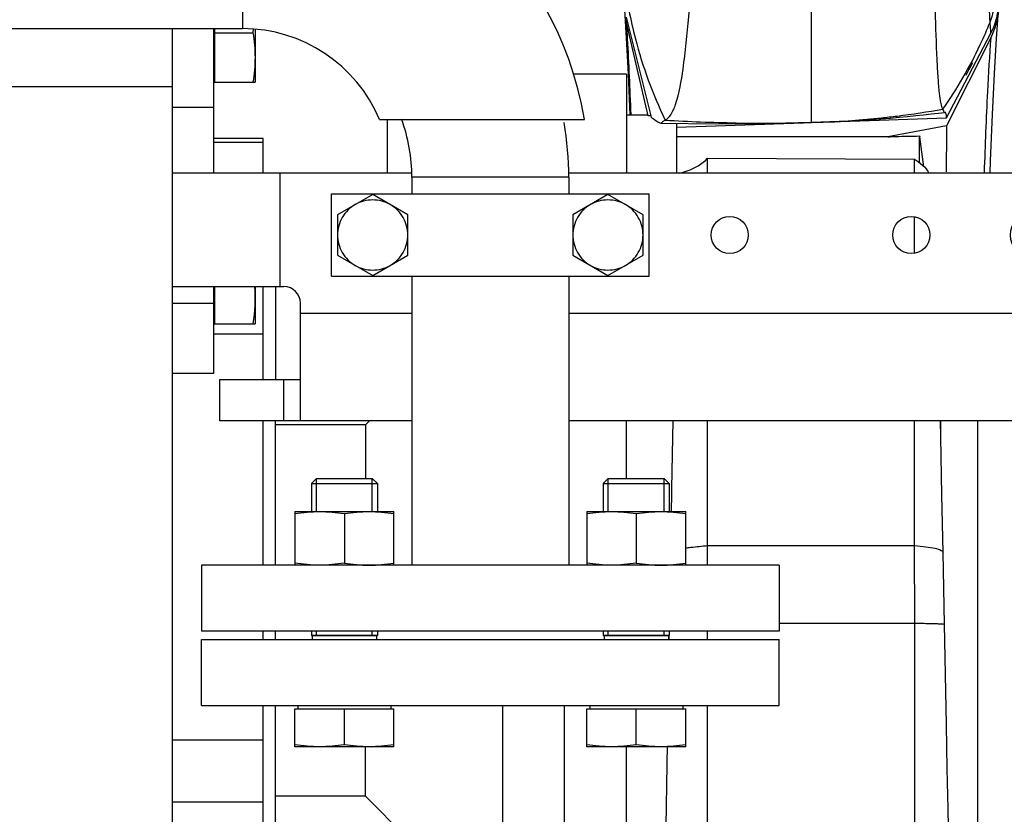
# Model space of a CAD drawing. Header units: millimetres. Extents: x 0 to 1189, y 0 to 841.
# Tile 30 of 182: x 479.01 to 488.55, y 247.58 to 255.28. Entities that reach past the tile are written whole.
import ezdxf

# ---------------------------------------------------------------- set-up
doc = ezdxf.new("R2010")
doc.units = ezdxf.units.MM
doc.header["$LTSCALE"] = 65.395
for name, color, linetype in [('1907_853507_02_PBL1529', 7, 'CONTINUOUS'), ('1907_853700_11_AC_ABL1524', 7, 'CONTINUOUS'), ('1907_853700_11_AC_P01_PBL1533', 7, 'CONTINUOUS'), ('1907_853700_16_AC_ABL1523', 7, 'CONTINUOUS'), ('1907_853700_16_AC_P01_PBL1546', 7, 'CONTINUOUS'), ('1907_853800_09_ABL1371', 7, 'CONTINUOUS'), ('32007_060000_TLKGS_KGS_ABL1369', 7, 'CONTINUOUS'), ('32007_061000_TLKGS_KGS_ABL1370', 7, 'CONTINUOUS'), ('B32X38-DIN2576-MAK_PBL1521', 7, 'CONTINUOUS'), ('B32X38-DIN2576-MAK_PBL1525', 7, 'CONTINUOUS'), ('D931_1-M10X80_PBL1701', 7, 'CONTINUOUS'), ('D931_1-M10X80_PBL1702', 7, 'CONTINUOUS'), ('D931_1-M16X55_PBL1374', 7, 'CONTINUOUS'), ('D931_1-M16X55_PBL1376', 7, 'CONTINUOUS'), ('D933-M16X70_PBL1530', 7, 'CONTINUOUS'), ('D933-M16X70_PBL1551', 7, 'CONTINUOUS'), ('D934-M16_PBL1378', 7, 'CONTINUOUS'), ('D934-M16_PBL1379', 7, 'CONTINUOUS'), ('links_14_VBL1225', 7, 'CONTINUOUS'), ('N6003-17X26-40_PBL1549', 7, 'CONTINUOUS'), ('RKD3000-38_PBL1531', 7, 'CONTINUOUS')]:
    doc.layers.add(name, color=color, linetype=linetype)

# ---------------------------------------------------------------- blocks, each defined once
blk = doc.blocks.new('D931_1-M16X55_PBL1374', base_point=(484.9817, 249.5354))
at = {"layer": 'D931_1-M16X55_PBL1374', "color": 7, "linetype": 'CONTINUOUS'}
for p, q in [((484.7107, 250.8354), (484.6617, 250.7863)), ((484.7107, 250.8354), (485.2526, 250.8354)), ((485.2526, 250.8354), (485.3017, 250.7863)), ((484.6617, 250.7863), (485.3017, 250.7863)), ((484.6617, 250.7863), (484.6617, 250.5154)), ((485.3017, 250.7863), (485.3017, 250.5154)), ((484.6617, 249.3554), (484.6617, 249.3154)), ((485.3017, 249.3154), (484.6617, 249.3154)), ((484.6617, 249.3154), (485.3017, 249.3154)), ((484.6697, 249.3154), (484.6697, 249.2754)), ((485.2937, 249.3154), (485.2937, 249.2754)), ((485.3017, 249.3554), (485.3017, 249.3154)), ((484.5017, 248.6034), (485.4617, 248.6034)), ((484.5017, 248.2355), (484.5017, 248.6034)), ((484.5317, 248.6354), (484.5317, 248.6034)), ((484.9817, 248.2554), (484.9817, 248.6034)), ((485.4317, 248.6354), (485.4317, 248.6034)), ((485.4617, 248.2355), (485.4617, 248.6034)), ((484.5017, 248.2355), (484.5022, 248.2354)), ((485.4612, 248.2354), (484.5022, 248.2354)), ((485.4617, 248.2355), (485.4612, 248.2354))]:
    blk.add_line(p, q, dxfattribs=at)
at = {"layer": 'D931_1-M16X55_PBL1374', "color": 2, "linetype": 'CONTINUOUS'}
for p, q in [((484.7107, 250.5154), (484.7107, 250.8354)), ((485.2526, 250.5154), (485.2526, 250.8354)), ((484.7107, 249.3154), (484.7107, 249.3554)), ((485.2526, 249.3154), (485.2526, 249.3554))]:
    blk.add_line(p, q, dxfattribs=at)
at = {"layer": 'D931_1-M16X55_PBL1374', "color": 7, "linetype": 'CONTINUOUS'}
for points in [[(484.9817, 248.2554), (484.9023, 248.2432), (484.7417, 248.2279), (484.581, 248.2432), (484.5017, 248.2554)], [(485.4617, 248.2554), (485.3823, 248.2432), (485.2217, 248.2279), (485.061, 248.2432), (484.9817, 248.2554)]]:
    blk.add_open_spline(points, degree=3, knots=[0, 0, 0, 0, 0.5, 1, 1, 1, 1], dxfattribs=at)
blk = doc.blocks.new('D931_1-M16X55_PBL1376', base_point=(482.1532, 249.5354))
at = {"layer": 'D931_1-M16X55_PBL1376', "color": 7, "linetype": 'CONTINUOUS'}
for p, q in [((481.8823, 250.8354), (481.8332, 250.7863)), ((481.8823, 250.8354), (482.4242, 250.8354)), ((482.4242, 250.8354), (482.4732, 250.7863)), ((481.8332, 250.7863), (482.4732, 250.7863)), ((481.8332, 250.7863), (481.8332, 250.5154)), ((482.4732, 250.7863), (482.4732, 250.5154)), ((481.8332, 249.3554), (481.8332, 249.3154)), ((481.8332, 249.3154), (482.4732, 249.3154)), ((482.4732, 249.3154), (481.8333, 249.3154)), ((481.8412, 249.3154), (481.8412, 249.2754)), ((482.4652, 249.3154), (482.4652, 249.2754)), ((482.4732, 249.3554), (482.4732, 249.3154)), ((481.6732, 248.6034), (482.6332, 248.6034)), ((481.6732, 248.2355), (481.6732, 248.6034)), ((481.7032, 248.6354), (481.7032, 248.6034)), ((482.1532, 248.2554), (482.1532, 248.6034)), ((482.6032, 248.6354), (482.6032, 248.6034)), ((482.6332, 248.2355), (482.6332, 248.6034)), ((481.6732, 248.2355), (481.6737, 248.2354)), ((482.6328, 248.2354), (481.6737, 248.2354)), ((482.6332, 248.2355), (482.6328, 248.2354))]:
    blk.add_line(p, q, dxfattribs=at)
at = {"layer": 'D931_1-M16X55_PBL1376', "color": 2, "linetype": 'CONTINUOUS'}
for p, q in [((481.8823, 250.5154), (481.8823, 250.8354)), ((482.4242, 250.5154), (482.4242, 250.8354)), ((481.8823, 249.3154), (481.8823, 249.3554)), ((482.4242, 249.3154), (482.4242, 249.3554))]:
    blk.add_line(p, q, dxfattribs=at)
at = {"layer": 'D931_1-M16X55_PBL1376', "color": 7, "linetype": 'CONTINUOUS'}
for points in [[(482.1532, 248.2554), (482.0739, 248.2432), (481.9132, 248.2279), (481.7526, 248.2432), (481.6732, 248.2554)], [(482.6332, 248.2554), (482.5539, 248.2432), (482.3932, 248.2279), (482.2326, 248.2432), (482.1532, 248.2554)]]:
    blk.add_open_spline(points, degree=3, knots=[0, 0, 0, 0, 0.5, 1, 1, 1, 1], dxfattribs=at)
blk = doc.blocks.new('D934-M16_PBL1378', base_point=(484.9817, 250.2555))
at = {"layer": 'D934-M16_PBL1378', "color": 7, "linetype": 'CONTINUOUS'}
for p, q in [((484.5017, 250.5153), (484.5022, 250.5154)), ((484.5017, 250.5153), (484.5017, 249.9955)), ((484.5022, 250.5154), (485.4612, 250.5154)), ((484.9817, 250.4954), (484.9817, 250.0154)), ((485.4617, 250.5153), (485.4612, 250.5154)), ((485.4617, 249.9955), (485.4617, 250.5153))]:
    blk.add_line(p, q, dxfattribs=at)
for points in [[(484.5017, 250.4954), (484.581, 250.5077), (484.7417, 250.5229), (484.9023, 250.5077), (484.9817, 250.4954)], [(484.9817, 250.4954), (485.061, 250.5077), (485.2217, 250.5229), (485.3823, 250.5077), (485.4617, 250.4954)], [(484.9817, 250.0154), (484.9023, 250.0032), (484.7417, 249.9879), (484.581, 250.0032), (484.5017, 250.0154)], [(484.9817, 250.0154), (485.061, 250.0032), (485.2217, 249.9879), (485.3823, 250.0032), (485.4617, 250.0154)]]:
    blk.add_open_spline(points, degree=3, dxfattribs=at)
blk = doc.blocks.new('D934-M16_PBL1379', base_point=(482.1532, 250.2555))
at = {"layer": 'D934-M16_PBL1379', "color": 7, "linetype": 'CONTINUOUS'}
for p, q in [((481.6732, 250.5153), (481.6737, 250.5154)), ((481.6732, 250.5153), (481.6732, 249.9955)), ((481.6737, 250.5154), (482.6328, 250.5154)), ((482.1532, 250.4954), (482.1532, 250.0154)), ((482.6332, 250.5153), (482.6328, 250.5154)), ((482.6332, 249.9955), (482.6332, 250.5153))]:
    blk.add_line(p, q, dxfattribs=at)
for points in [[(481.6732, 250.4954), (481.7526, 250.5077), (481.9132, 250.5229), (482.0739, 250.5077), (482.1532, 250.4954)], [(482.1532, 250.4954), (482.2326, 250.5077), (482.3932, 250.5229), (482.5539, 250.5077), (482.6332, 250.4954)], [(482.1532, 250.0154), (482.0739, 250.0032), (481.9132, 249.9879), (481.7526, 250.0032), (481.6732, 250.0154)], [(482.1532, 250.0154), (482.2326, 250.0032), (482.3932, 249.9879), (482.5539, 250.0032), (482.6332, 250.0154)]]:
    blk.add_open_spline(points, degree=3, dxfattribs=at)
blk = doc.blocks.new('B32X38-DIN2576-MAK_PBL1521', base_point=(483.5675, 248.9554))
at = {"layer": 'B32X38-DIN2576-MAK_PBL1521', "color": 7, "linetype": 'CONTINUOUS'}
for p, q in [((480.7675, 249.2754), (486.3675, 249.2754)), ((480.7675, 248.6354), (480.7675, 249.2754)), ((486.3675, 248.6354), (486.3675, 249.2754)), ((480.7675, 248.6354), (486.3675, 248.6354))]:
    blk.add_line(p, q, dxfattribs=at)
blk = doc.blocks.new('B32X38-DIN2576-MAK_PBL1525', base_point=(483.5675, 249.6754))
at = {"layer": 'B32X38-DIN2576-MAK_PBL1525', "color": 7, "linetype": 'CONTINUOUS'}
for p, q in [((486.3675, 249.9954), (480.7675, 249.9954)), ((480.7675, 249.9954), (480.7675, 249.3554)), ((486.3675, 249.9954), (486.3675, 249.3554)), ((486.3675, 249.3554), (480.7675, 249.3554))]:
    blk.add_line(p, q, dxfattribs=at)
blk = doc.blocks.new('1907_853700_11_AC_P01_PBL1533', base_point=(480.1975, 253.4554))
at = {"layer": '1907_853700_11_AC_P01_PBL1533', "color": 7, "linetype": 'CONTINUOUS'}
for p, q in [((476.0675, 256.9154), (476.0735, 256.9154)), ((476.3675, 256.9154), (476.4675, 256.9154)), ((476.0675, 255.3954), (476.0735, 255.3954)), ((476.3675, 255.3954), (476.4675, 255.3954)), ((482.8075, 253.7554), (482.8075, 253.5954)), ((484.3275, 253.7554), (484.3275, 253.5954)), ((482.8075, 252.7954), (482.8075, 249.9954)), ((484.3275, 252.7954), (484.3275, 249.9954))]:
    blk.add_line(p, q, dxfattribs=at)
at = {"layer": '1907_853700_11_AC_P01_PBL1533', "color": 9, "linetype": 'CONTINUOUS'}
blk.add_line((484.3275, 253.7554), (482.8075, 253.7554), dxfattribs=at)
at = {"layer": '1907_853700_11_AC_P01_PBL1533', "color": 7, "linetype": 'CONTINUOUS'}
for radius, end in [(1.64, 20.09238), (3.16, 9.64439)]:
    blk.add_arc((481.1675, 253.7554), radius, 0, end, dxfattribs=at)
blk = doc.blocks.new('1907_853700_11_AC_ABL1524', base_point=(480.9175, 253.5754))
at = {"layer": '1907_853700_11_AC_P01_PBL1533'}
blk.add_blockref('1907_853700_11_AC_P01_PBL1533', (480.1975, 253.4554), dxfattribs=at)
at = {"layer": 'B32X38-DIN2576-MAK_PBL1525'}
blk.add_blockref('B32X38-DIN2576-MAK_PBL1525', (483.5675, 249.6754), dxfattribs=at)
blk = doc.blocks.new('1907_853700_16_AC_P01_PBL1546', base_point=(480.474, 255.7154))
at = {"layer": '1907_853700_16_AC_P01_PBL1546', "color": 7, "linetype": 'CONTINUOUS'}
for p, q in [((476.4675, 257.1154), (481.1675, 257.1154)), ((476.4675, 257.1154), (476.4675, 255.1954)), ((476.4675, 255.1954), (481.1675, 255.1954)), ((482.4941, 254.3154), (484.4805, 254.3154))]:
    blk.add_line(p, q, dxfattribs=at)
at = {"layer": '1907_853700_16_AC_P01_PBL1546', "color": 9, "linetype": 'CONTINUOUS'}
blk.add_line((481.1675, 257.1154), (481.1675, 255.1954), dxfattribs=at)
at = {"layer": '1907_853700_16_AC_P01_PBL1546', "color": 7, "linetype": 'CONTINUOUS'}
for radius, start in [(3.36, 9.59407), (1.44, 22.88538)]:
    blk.add_arc((481.1675, 253.7554), radius, start, 90, dxfattribs=at)
blk = doc.blocks.new('1907_853700_16_AC_ABL1523', base_point=(480.9175, 253.5754))
at = {"layer": '1907_853700_11_AC_ABL1524'}
blk.add_blockref('1907_853700_11_AC_ABL1524', (480.9175, 253.5754), dxfattribs=at)
at = {"layer": '1907_853700_16_AC_P01_PBL1546'}
blk.add_blockref('1907_853700_16_AC_P01_PBL1546', (480.474, 255.7154), dxfattribs=at)
blk = doc.blocks.new('1907_853507_02_PBL1529', base_point=(487.1675, 253.2954))
at = {"layer": '1907_853507_02_PBL1529', "color": 7, "linetype": 'CONTINUOUS'}
for p, q in [((480.4875, 253.7954), (480.4875, 255.1954)), ((480.8875, 253.7954), (480.8875, 255.1954)), ((482.803, 253.7954), (480.4875, 253.7954)), ((480.4875, 251.8554), (480.4875, 253.7954)), ((491.4875, 253.7954), (484.3238, 253.7954)), ((493.6075, 253.7954), (493.0075, 253.7954)), ((493.8475, 251.3954), (493.8475, 253.5554)), ((480.4875, 252.6954), (481.5675, 252.6954)), ((480.8875, 251.8554), (480.8875, 252.6954)), ((481.7275, 251.3954), (481.7275, 252.5354)), ((480.4875, 251.8554), (480.8875, 251.8554)), ((480.9475, 251.7954), (481.7275, 251.7954)), ((480.9475, 251.3954), (480.9475, 251.7954)), ((482.8075, 251.3954), (480.9475, 251.3954)), ((491.4875, 251.3954), (484.3275, 251.3954)), ((493.8475, 251.3954), (493.0075, 251.3954))]:
    blk.add_line(p, q, dxfattribs=at)
at = {"layer": '1907_853507_02_PBL1529', "color": 9, "linetype": 'CONTINUOUS'}
for p, q in [((480.4875, 254.4354), (480.8875, 254.4354)), ((481.5275, 253.7954), (481.5275, 252.6954)), ((480.4875, 252.5354), (480.8875, 252.5354)), ((482.8075, 252.4354), (481.7275, 252.4354)), ((491.4875, 252.4354), (484.3275, 252.4354)), ((493.8475, 252.4354), (493.0075, 252.4354)), ((481.5675, 251.3954), (481.5675, 251.7954))]:
    blk.add_line(p, q, dxfattribs=at)
at = {"layer": '1907_853507_02_PBL1529', "color": 7, "linetype": 'CONTINUOUS'}
for centre, radius in [((488.8275, 253.1954), 0.22), ((485.8875, 253.1954), 0.18), ((487.6475, 253.1954), 0.18), ((490.5275, 253.1954), 0.18)]:
    blk.add_circle(centre, radius, dxfattribs=at)
for centre, radius in [((493.6075, 253.5554), 0.24), ((481.5675, 252.5354), 0.16)]:
    blk.add_arc(centre, radius, 0, 90, dxfattribs=at)
blk = doc.blocks.new('D933-M16X70_PBL1530', base_point=(481.0875, 252.5155))
at = {"layer": 'D933-M16X70_PBL1530', "color": 7, "linetype": 'CONTINUOUS'}
for p, q in [((480.8955, 252.6954), (480.8955, 252.3354)), ((481.2875, 252.6954), (481.2875, 252.3359)), ((480.8955, 252.3654), (480.8875, 252.3654)), ((480.8955, 252.3354), (481.2873, 252.3354)), ((481.2873, 252.3354), (481.2875, 252.3359))]:
    blk.add_line(p, q, dxfattribs=at)
blk.add_open_spline([(481.2821, 252.6955), (481.2924, 252.5758), (481.2858, 252.4541), (481.2674, 252.3354)], degree=3, dxfattribs=at)
blk = doc.blocks.new('RKD3000-38_PBL1531', base_point=(483.5675, 253.1954))
at = {"layer": 'RKD3000-38_PBL1531', "color": 7, "linetype": 'CONTINUOUS'}
for p, q in [((482.0275, 253.5954), (485.1075, 253.5954)), ((482.0275, 252.7954), (482.0275, 253.5954)), ((485.1075, 252.7954), (485.1075, 253.5954)), ((482.0275, 252.7954), (485.1075, 252.7954))]:
    blk.add_line(p, q, dxfattribs=at)
blk = doc.blocks.new('N6003-17X26-40_PBL1549', base_point=(479.6875, 254.6354))
at = {"layer": 'N6003-17X26-40_PBL1549', "color": 7, "linetype": 'CONTINUOUS'}
blk.add_line((478.8875, 254.6354), (480.4875, 254.6354), dxfattribs=at)
blk = doc.blocks.new('D933-M16X70_PBL1551', base_point=(481.0875, 254.9354))
at = {"layer": 'D933-M16X70_PBL1551', "color": 7, "linetype": 'CONTINUOUS'}
for p, q in [((480.8955, 255.1954), (480.8955, 254.6754)), ((480.8955, 255.1554), (481.2674, 255.1554)), ((481.2875, 255.189), (481.2875, 254.6759)), ((480.8955, 254.7054), (480.8875, 254.7054)), ((480.8955, 254.6754), (481.2873, 254.6754)), ((481.2873, 254.6754), (481.2875, 254.6759))]:
    blk.add_line(p, q, dxfattribs=at)
blk.add_arc((479.2657, 255.4654), 2.0256, 351.19684, 352.1799, dxfattribs=at)
blk.add_open_spline([(481.2674, 255.1554), (481.2797, 255.0761), (481.295, 254.9154), (481.2797, 254.7548), (481.2674, 254.6754)], degree=3, dxfattribs=at)
blk = doc.blocks.new('D931_1-M10X80_PBL1701', base_point=(482.4275, 253.1954))
at = {"layer": 'D931_1-M10X80_PBL1701', "color": 7, "linetype": 'CONTINUOUS'}
for p, q in [((482.4275, 253.588), (482.0875, 253.3917)), ((482.7675, 253.3917), (482.4275, 253.588)), ((482.0875, 253.3917), (482.0875, 252.9991)), ((482.7675, 252.9991), (482.7675, 253.3917)), ((482.0875, 252.9991), (482.4275, 252.8028)), ((482.4275, 252.8028), (482.7675, 252.9991))]:
    blk.add_line(p, q, dxfattribs=at)
for points in [[(482.5975, 253.4899), (482.5467, 253.5192), (482.4275, 253.5509), (482.3082, 253.5192), (482.2575, 253.4899)], [(482.2575, 252.901), (482.3082, 252.8716), (482.4275, 252.8399), (482.5467, 252.8716), (482.5975, 252.901)]]:
    blk.add_open_spline(points, degree=3, dxfattribs=at)
for points in [[(482.2575, 253.4899), (482.2067, 253.4606), (482.1196, 253.3732), (482.0874, 253.2541), (482.0875, 253.1954)], [(482.7674, 253.1954), (482.7675, 253.2541), (482.7354, 253.3732), (482.6483, 253.4606), (482.5975, 253.4899)], [(482.0875, 253.1954), (482.0874, 253.1368), (482.1196, 253.0177), (482.2067, 252.9303), (482.2575, 252.901)], [(482.5975, 252.901), (482.6483, 252.9303), (482.7354, 253.0177), (482.7675, 253.1368), (482.7674, 253.1954)]]:
    blk.add_open_spline(points, degree=3, knots=[0, 0, 0, 0, 0.5, 1, 1, 1, 1], dxfattribs=at)
blk = doc.blocks.new('D931_1-M10X80_PBL1702', base_point=(484.7075, 253.1954))
at = {"layer": 'D931_1-M10X80_PBL1702', "color": 7, "linetype": 'CONTINUOUS'}
for p, q in [((484.7075, 253.588), (484.3675, 253.3917)), ((485.0475, 253.3917), (484.7075, 253.588)), ((484.3675, 253.3917), (484.3675, 252.9991)), ((485.0475, 252.9991), (485.0475, 253.3917)), ((484.3675, 252.9991), (484.7075, 252.8028)), ((484.7075, 252.8028), (485.0475, 252.9991))]:
    blk.add_line(p, q, dxfattribs=at)
for points in [[(484.8775, 253.4899), (484.8267, 253.5192), (484.7075, 253.5509), (484.5882, 253.5192), (484.5375, 253.4899)], [(484.5375, 252.901), (484.5882, 252.8716), (484.7075, 252.8399), (484.8267, 252.8716), (484.8775, 252.901)]]:
    blk.add_open_spline(points, degree=3, dxfattribs=at)
for points in [[(484.5375, 253.4899), (484.4867, 253.4606), (484.3996, 253.3732), (484.3674, 253.2541), (484.3675, 253.1954)], [(485.0474, 253.1954), (485.0475, 253.2541), (485.0154, 253.3732), (484.9283, 253.4606), (484.8775, 253.4899)], [(484.3675, 253.1954), (484.3674, 253.1368), (484.3996, 253.0177), (484.4867, 252.9303), (484.5375, 252.901)], [(484.8775, 252.901), (484.9283, 252.9303), (485.0154, 253.0177), (485.0475, 253.1368), (485.0474, 253.1954)]]:
    blk.add_open_spline(points, degree=3, knots=[0, 0, 0, 0, 0.5, 1, 1, 1, 1], dxfattribs=at)
blk = doc.blocks.new('1907_853800_09_ABL1371', base_point=(480.7582, 279.6142))
at = {"layer": '1907_853507_02_PBL1529'}
blk.add_blockref('1907_853507_02_PBL1529', (487.1675, 253.2954), dxfattribs=at)
at = {"layer": '1907_853700_16_AC_ABL1523'}
blk.add_blockref('1907_853700_16_AC_ABL1523', (480.9175, 253.5754), dxfattribs=at)
at = {"layer": 'B32X38-DIN2576-MAK_PBL1521'}
blk.add_blockref('B32X38-DIN2576-MAK_PBL1521', (483.5675, 248.9554), dxfattribs=at)
at = {"layer": 'D931_1-M10X80_PBL1701'}
blk.add_blockref('D931_1-M10X80_PBL1701', (482.4275, 253.1954), dxfattribs=at)
at = {"layer": 'D931_1-M10X80_PBL1702'}
blk.add_blockref('D931_1-M10X80_PBL1702', (484.7075, 253.1954), dxfattribs=at)
at = {"layer": 'D931_1-M16X55_PBL1374'}
blk.add_blockref('D931_1-M16X55_PBL1374', (484.9817, 249.5354), dxfattribs=at)
at = {"layer": 'D931_1-M16X55_PBL1376'}
blk.add_blockref('D931_1-M16X55_PBL1376', (482.1532, 249.5354), dxfattribs=at)
at = {"layer": 'D933-M16X70_PBL1530'}
blk.add_blockref('D933-M16X70_PBL1530', (481.0875, 252.5155), dxfattribs=at)
at = {"layer": 'D933-M16X70_PBL1551'}
blk.add_blockref('D933-M16X70_PBL1551', (481.0875, 254.9354), dxfattribs=at)
at = {"layer": 'D934-M16_PBL1378'}
blk.add_blockref('D934-M16_PBL1378', (484.9817, 250.2555), dxfattribs=at)
at = {"layer": 'D934-M16_PBL1379'}
blk.add_blockref('D934-M16_PBL1379', (482.1532, 250.2555), dxfattribs=at)
at = {"layer": 'N6003-17X26-40_PBL1549'}
blk.add_blockref('N6003-17X26-40_PBL1549', (479.6875, 254.6354), dxfattribs=at)
at = {"layer": 'RKD3000-38_PBL1531'}
blk.add_blockref('RKD3000-38_PBL1531', (483.5675, 253.1954), dxfattribs=at)
blk = doc.blocks.new('32007_061000_TLKGS_KGS_ABL1370', base_point=(480.7582, 279.6142))
at = {"layer": '1907_853800_09_ABL1371'}
blk.add_blockref('1907_853800_09_ABL1371', (480.7582, 279.6142), dxfattribs=at)
blk = doc.blocks.new('32007_060000_TLKGS_KGS_ABL1369', base_point=(480.7582, 279.6142))
at = {"layer": '32007_061000_TLKGS_KGS_ABL1370'}
blk.add_blockref('32007_061000_TLKGS_KGS_ABL1370', (480.7582, 279.6142), dxfattribs=at)
blk = doc.blocks.new('32007_644000_01_SIMPLE1_T1_X_PBL1383', base_point=(485.4336, 250.9703))
at = {"layer": '32007_644000_01_SIMPLE1_T1_X_PBL1383', "color": 7, "linetype": 'CONTINUOUS'}
for p, q in [((486.6797, 254.2877), (486.6797, 255.8827)), ((485.0978, 254.3506), (484.8835, 255.269)), ((484.8837, 255.3058), (485.1259, 254.3369)), ((487.9889, 254.3306), (488.4173, 255.1507)), ((488.4173, 255.1075), (487.9889, 254.2533)), ((488.2174, 254.8176), (488.2307, 254.8429)), ((488.2307, 254.8429), (488.2439, 254.8684)), ((484.8875, 254.7554), (484.3657, 254.7554)), ((484.8875, 254.7554), (484.8875, 253.7954)), ((488.1777, 254.7437), (488.2053, 254.7949)), ((488.2053, 254.7949), (488.2174, 254.8176)), ((487.9699, 254.3838), (487.9675, 254.3833)), ((487.9707, 254.3839), (487.9699, 254.3838)), ((485.0967, 254.3554), (484.8875, 254.3554)), ((485.1225, 254.3506), (485.0978, 254.3506)), ((485.2089, 254.2816), (485.2183, 254.2805)), ((485.3715, 254.2411), (486.6018, 254.2832)), ((485.3715, 254.2783), (485.3715, 253.7954)), ((485.9502, 254.2826), (485.9507, 254.2826)), ((486.9595, 254.2954), (487.9889, 254.3306)), ((487.3571, 254.3314), (487.3573, 254.3314)), ((487.9889, 254.2533), (487.4198, 254.1473)), ((481.3675, 254.13), (480.8875, 254.13)), ((481.3675, 253.7954), (481.3675, 254.13)), ((487.4198, 254.1473), (485.3715, 254.1473)), ((487.727, 253.8946), (487.727, 254.1551)), ((487.727, 254.1551), (487.7282, 254.147)), ((487.7691, 253.8561), (487.7282, 254.1469)), ((485.6728, 253.9388), (487.6766, 253.9312)), ((485.6728, 253.7954), (485.6728, 253.9388)), ((487.6767, 253.7954), (487.6766, 253.9312)), ((487.6774, 253.0199), (487.6772, 253.3711)), ((481.3675, 251.7954), (481.3675, 252.6954)), ((481.4875, 252.6954), (481.4875, 251.7954)), ((481.3675, 249.9954), (481.3675, 251.3954)), ((481.4875, 249.9954), (481.4875, 251.3954)), ((482.3575, 251.3554), (481.4875, 251.3554)), ((482.3975, 251.3954), (482.3575, 251.3554)), ((482.3575, 251.3554), (482.3575, 250.8354)), ((484.8875, 250.8354), (484.8875, 251.3954)), ((485.6716, 250.1858), (485.6719, 251.3957)), ((487.6793, 250.1846), (487.6786, 251.3957)), ((487.9332, 251.1877), (487.9326, 251.3956)), ((488.2908, 246.701), (488.2908, 251.3954)), ((485.6716, 249.9954), (485.6716, 250.1858)), ((487.6797, 249.4332), (487.6793, 250.1846)), ((487.9694, 249.4226), (487.9552, 250.1177)), ((487.6844, 243.9394), (487.6797, 249.4332)), ((487.9875, 248.4495), (487.9694, 249.4226)), ((481.3675, 249.2754), (481.3675, 249.3554)), ((481.4875, 249.2754), (481.4875, 249.3554)), ((485.2997, 249.2752), (485.3003, 249.3153)), ((485.6714, 249.2754), (485.6714, 249.3555)), ((481.3675, 244.9809), (481.3675, 248.6354)), ((481.4875, 246.2918), (481.4875, 248.6354)), ((483.6875, 245.5814), (483.6875, 248.6354)), ((484.2875, 244.3554), (484.2875, 248.6354)), ((485.6693, 243.9346), (485.6712, 248.6347)), ((482.3575, 247.7554), (482.3575, 248.2354)), ((484.8875, 244.3554), (484.8875, 248.2354)), ((482.3575, 247.7554), (481.4875, 247.7554)), ((483.6875, 246.4254), (482.3575, 247.7554))]:
    blk.add_line(p, q, dxfattribs=at)
at = {"layer": '32007_644000_01_SIMPLE1_T1_X_PBL1383', "color": 9, "linetype": 'CONTINUOUS'}
for p, q in [((486.6797, 254.285), (486.6797, 254.2877)), ((481.3675, 254.0914), (480.8875, 254.0914)), ((481.3675, 252.2347), (480.8875, 252.2347)), ((485.6716, 250.1858), (487.6793, 250.1846)), ((486.3675, 249.4333), (487.6797, 249.4332)), ((481.3675, 248.3001), (480.4875, 248.3001)), ((481.3675, 247.6987), (480.4875, 247.6987))]:
    blk.add_line(p, q, dxfattribs=at)
at = {"layer": '32007_644000_01_SIMPLE1_T1_X_PBL1383', "color": 7, "linetype": 'CONTINUOUS'}
for points in [[(484.8668, 255.3774), (484.8847, 255.1026), (484.9019, 254.7574), (484.9181, 254.3554)], [(488.4118, 253.7954), (488.4158, 253.9158), (488.4334, 254.3642), (488.452, 254.762), (488.4716, 255.1005), (488.4918, 255.3687)], [(486.6797, 254.285), (486.7917, 254.2883), (486.9046, 254.2927), (487.0124, 254.298), (487.1153, 254.304), (487.2137, 254.3105), (487.308, 254.3176), (487.3985, 254.3249), (487.4424, 254.3287), (487.5278, 254.3365), (487.6102, 254.3445), (487.6899, 254.3526), (487.7667, 254.3607), (487.84, 254.3688), (487.9091, 254.3766), (487.9675, 254.3833)], [(485.2183, 254.2805), (485.754, 254.2728), (486.2455, 254.2748), (486.6797, 254.285)], [(485.9507, 254.2826), (486.174, 254.2804), (486.4292, 254.2818), (486.6797, 254.2877)], [(486.6797, 254.2877), (487.034, 254.3031), (487.3571, 254.3314)], [(487.9552, 250.1177), (487.9441, 250.6771), (487.9321, 251.2352), (487.9285, 251.3954)], [(488.0106, 247.2774), (488.0033, 247.6326), (487.9957, 248.0223), (487.9875, 248.4495)]]:
    blk.add_lwpolyline(points, dxfattribs=at)
for centre, radius, start, end in [((485.5814, 255.4319), 0.7167, 190.23289, 193.13325), ((568.1334, 253.3103), 80.1501, 179.325885, 179.644948), ((928.0278, 243.1606), 442.7689, 178.934203, 179.047964)]:
    blk.add_arc(centre, radius, start, end, dxfattribs=at)
at = {"layer": '32007_644000_01_SIMPLE1_T1_X_PBL1383', "color": 9, "linetype": 'CONTINUOUS'}
blk.add_arc((486.2087, 270.0036), 15.723, 266.54669, 269.05806, dxfattribs=at)
at = {"layer": '32007_644000_01_SIMPLE1_T1_X_PBL1383', "color": 7, "linetype": 'CONTINUOUS'}
for points, knots in [([(488.4107, 255.2594), (488.4049, 255.3517), (488.4022, 255.609), (488.3988, 255.8661), (488.3975, 256.0308)], [0, 0, 0, 0, 0.359656, 1, 1, 1, 1]), ([(485.2616, 254.3091), (485.2846, 254.3196), (485.3285, 254.3688), (485.3941, 254.535), (485.4469, 254.8568), (485.4958, 255.3524), (485.5236, 255.7345), (485.5398, 255.9463)], [0, 0, 0, 0, 0.045045, 0.110776, 0.31805, 0.621505, 1, 1, 1, 1]), ([(487.9534, 254.4141), (487.9434, 254.4312), (487.9315, 254.4848), (487.9174, 254.5846), (487.9061, 254.7272), (487.8914, 254.9926), (487.8783, 255.4054), (487.8697, 255.7571), (487.8648, 255.9518)], [0, 0, 0, 0, 0.038431, 0.104328, 0.1973, 0.315896, 0.621298, 1, 1, 1, 1]), ([(484.8835, 255.269), (484.8876, 255.2121), (484.9068, 254.9114), (484.9188, 254.6103), (484.9277, 254.3663)], [0, 0, 0, 0, 0.18955, 1, 1, 1, 1]), ([(487.9675, 254.3833), (487.9658, 254.3832), (487.9633, 254.3899), (487.9605, 254.3993), (487.9564, 254.4088), (487.9534, 254.4141)], [0, 0, 0, 0, 0.149072, 0.461371, 1, 1, 1, 1]), ([(487.9889, 254.3306), (487.9885, 254.3391), (487.9879, 254.3555), (487.9814, 254.3842), (487.9707, 254.3839)], [0, 0, 0, 0, 0.441998, 1, 1, 1, 1]), ([(485.1259, 254.3369), (485.1308, 254.3334), (485.1578, 254.314), (485.1859, 254.2961), (485.2089, 254.2816)], [0, 0, 0, 0, 0.181626, 1, 1, 1, 1]), ([(485.2183, 254.2805), (485.2265, 254.2803), (485.2388, 254.2972), (485.2533, 254.3053), (485.2616, 254.3091)], [0, 0, 0, 0, 0.474273, 1, 1, 1, 1]), ([(487.4198, 254.1473), (487.4458, 254.1484), (487.5482, 254.1523), (487.6506, 254.1546), (487.727, 254.1551)], [0, 0, 0, 0, 0.253942, 1, 1, 1, 1]), ([(485.3985, 253.7946), (485.4245, 253.8001), (485.5248, 253.8284), (485.6173, 253.8847), (485.6728, 253.9388)], [0, 0, 0, 0, 0.255347, 1, 1, 1, 1]), ([(485.1774, 244.4326), (485.1794, 244.4337), (485.1818, 244.4416), (485.1851, 244.4552), (485.1883, 244.4781), (485.1933, 244.5238), (485.1991, 244.6013), (485.2057, 244.7176), (485.2123, 244.8652), (485.219, 245.0436), (485.2256, 245.2525), (485.2349, 245.589), (485.2461, 246.0756), (485.2588, 246.7287), (485.2714, 247.459), (485.2795, 247.9696), (485.2837, 248.234)], [0, 0, 0, 0, 0.001826, 0.005689, 0.011657, 0.019729, 0.042128, 0.0728, 0.111654, 0.158601, 0.21357, 0.276437, 0.424059, 0.597348, 0.791495, 1, 1, 1, 1])]:
    blk.add_open_spline(points, degree=3, knots=knots, dxfattribs=at)
at = {"layer": '32007_644000_01_SIMPLE1_T1_X_PBL1383', "color": 9, "linetype": 'CONTINUOUS'}
for points, knots in [([(488.4107, 255.2594), (488.4383, 255.3298), (488.4717, 255.4819), (488.4528, 255.6367), (488.4313, 255.7105)], [0, 0, 0, 0, 0.495728, 1, 1, 1, 1]), ([(484.9107, 255.3737), (484.9284, 255.2811), (485.0104, 254.9158), (485.1411, 254.5618), (485.2616, 254.3091)], [0, 0, 0, 0, 0.251965, 1, 1, 1, 1]), ([(487.9534, 254.4141), (488.0912, 254.6121), (488.2531, 254.8914), (488.3811, 255.1856), (488.4107, 255.2594)], [0, 0, 0, 0, 0.752156, 1, 1, 1, 1]), ([(488.4173, 255.1507), (488.4171, 255.161), (488.4162, 255.1973), (488.4123, 255.2334), (488.4107, 255.2594)], [0, 0, 0, 0, 0.28317, 1, 1, 1, 1]), ([(488.4173, 255.1075), (488.4031, 254.9337), (488.3788, 254.4994), (488.3617, 254.0649), (488.3528, 253.8046)], [0, 0, 0, 0, 0.401053, 1, 1, 1, 1]), ([(487.3573, 254.3314), (487.4078, 254.3367), (487.6072, 254.3591), (487.8054, 254.3908), (487.9534, 254.4141)], [0, 0, 0, 0, 0.253215, 1, 1, 1, 1]), ([(485.461, 250.1617), (485.4778, 250.1641), (485.5479, 250.1736), (485.6182, 250.181), (485.6716, 250.1858)], [0, 0, 0, 0, 0.240216, 1, 1, 1, 1]), ([(487.6793, 250.1846), (487.7157, 250.1824), (487.7815, 250.1771), (487.8693, 250.1618), (487.9237, 250.1478), (487.955, 250.1275), (487.9552, 250.1177)], [0, 0, 0, 0, 0.376925, 0.687473, 0.89815, 1, 1, 1, 1]), ([(487.6797, 249.4332), (487.7039, 249.433), (487.7523, 249.4325), (487.8247, 249.4309), (487.8854, 249.43), (487.9331, 249.4262), (487.9582, 249.4272), (487.9694, 249.4226)], [0, 0, 0, 0, 0.250113, 0.500233, 0.750365, 0.875326, 1, 1, 1, 1])]:
    blk.add_open_spline(points, degree=3, knots=knots, dxfattribs=at)
at = {"layer": '32007_644000_01_SIMPLE1_T1_X_PBL1383', "color": 7, "linetype": 'CONTINUOUS'}
for points in [[(488.4173, 255.1507), (488.4528, 255.2186), (488.4773, 255.2936), (488.4881, 255.3695)], [(488.4918, 255.3687), (488.4838, 255.2786), (488.4579, 255.1885), (488.4173, 255.1075)], [(487.6766, 253.9312), (487.7332, 253.8988), (487.7838, 253.8516), (487.8182, 253.7962)]]:
    blk.add_open_spline(points, degree=3, dxfattribs=at)
blk = doc.blocks.new('32007_644000_01_SIMPLE1_X#AF3_ABL1382', base_point=(485.5856, 250.9703))
at = {"layer": '32007_644000_01_SIMPLE1_T1_X_PBL1383'}
blk.add_blockref('32007_644000_01_SIMPLE1_T1_X_PBL1383', (485.4336, 250.9703), dxfattribs=at)
blk = doc.blocks.new('32007_633500_01_SIMPLE1_T1_X_PBL1504', base_point=(479.6875, 244.8554))
at = {"layer": '32007_633500_01_SIMPLE1_T1_X_PBL1504', "color": 7, "linetype": 'CONTINUOUS'}
blk.add_line((480.4875, 221.9554), (480.4875, 252.2347), dxfattribs=at)
blk = doc.blocks.new('32007_633500_01_SIMPLE1_X_ABL1503', base_point=(479.6875, 244.8554))
at = {"layer": '32007_633500_01_SIMPLE1_T1_X_PBL1504'}
blk.add_blockref('32007_633500_01_SIMPLE1_T1_X_PBL1504', (479.6875, 244.8554), dxfattribs=at)
blk = doc.blocks.new('1907_765000_04_SIMPLE1_T1_A_PBL1719', base_point=(481.7275, 256.8571))
at = {"layer": '1907_765000_04_SIMPLE1_T1_A_PBL1719', "color": 7, "linetype": 'CONTINUOUS'}
for p, q in [((480.8901, 259.9188), (480.8875, 259.9116)), ((481.0875, 257.1154), (481.0875, 259.1488)), ((482.5675, 254.3154), (482.5675, 253.7954))]:
    blk.add_line(p, q, dxfattribs=at)
blk = doc.blocks.new('1907_765000_04_SIMPLE1_A_ABL1718', base_point=(481.7275, 256.8571))
at = {"layer": '1907_765000_04_SIMPLE1_T1_A_PBL1719'}
blk.add_blockref('1907_765000_04_SIMPLE1_T1_A_PBL1719', (481.7275, 256.8571), dxfattribs=at)
blk = doc.blocks.new('32007_061000_TLKGS_KGS_V_ABL1381', base_point=(483.4675, 271.0554))
at = {"layer": '1907_765000_04_SIMPLE1_A_ABL1718'}
blk.add_blockref('1907_765000_04_SIMPLE1_A_ABL1718', (481.7275, 256.8571), dxfattribs=at)
at = {"layer": '32007_633500_01_SIMPLE1_X_ABL1503'}
blk.add_blockref('32007_633500_01_SIMPLE1_X_ABL1503', (479.6875, 244.8554), dxfattribs=at)
at = {"layer": '32007_644000_01_SIMPLE1_X#AF3_ABL1382'}
blk.add_blockref('32007_644000_01_SIMPLE1_X#AF3_ABL1382', (485.5856, 250.9703), dxfattribs=at)
blk = doc.blocks.new('32007_060000_TLKGS_KGS_V_ABL1380', base_point=(501.1175, 289.4432))
at = {"layer": '32007_061000_TLKGS_KGS_V_ABL1381'}
blk.add_blockref('32007_061000_TLKGS_KGS_V_ABL1381', (483.4675, 271.0554), dxfattribs=at)
blk = doc.blocks.new('32087_000000_TLKGS_MARKETING_ABL1364', base_point=(404.1584, 289.873))
at = {"layer": '32007_060000_TLKGS_KGS_ABL1369'}
blk.add_blockref('32007_060000_TLKGS_KGS_ABL1369', (480.7582, 279.6142), dxfattribs=at)
at = {"layer": '32007_060000_TLKGS_KGS_V_ABL1380'}
blk.add_blockref('32007_060000_TLKGS_KGS_V_ABL1380', (501.1175, 289.4432), dxfattribs=at)
blk = doc.blocks.new('LINKS_14_VBL1225', base_point=(329.4124, 278.0233))
at = {"layer": '32087_000000_TLKGS_MARKETING_ABL1364'}
blk.add_blockref('32087_000000_TLKGS_MARKETING_ABL1364', (404.1584, 289.873), dxfattribs=at)

msp = doc.modelspace()

# ---------------------------------------------------------------- block references
at = {"layer": 'links_14_VBL1225'}
msp.add_blockref('LINKS_14_VBL1225', (329.41241, 278.02333), dxfattribs=at)

doc.saveas('drawing.dxf')
